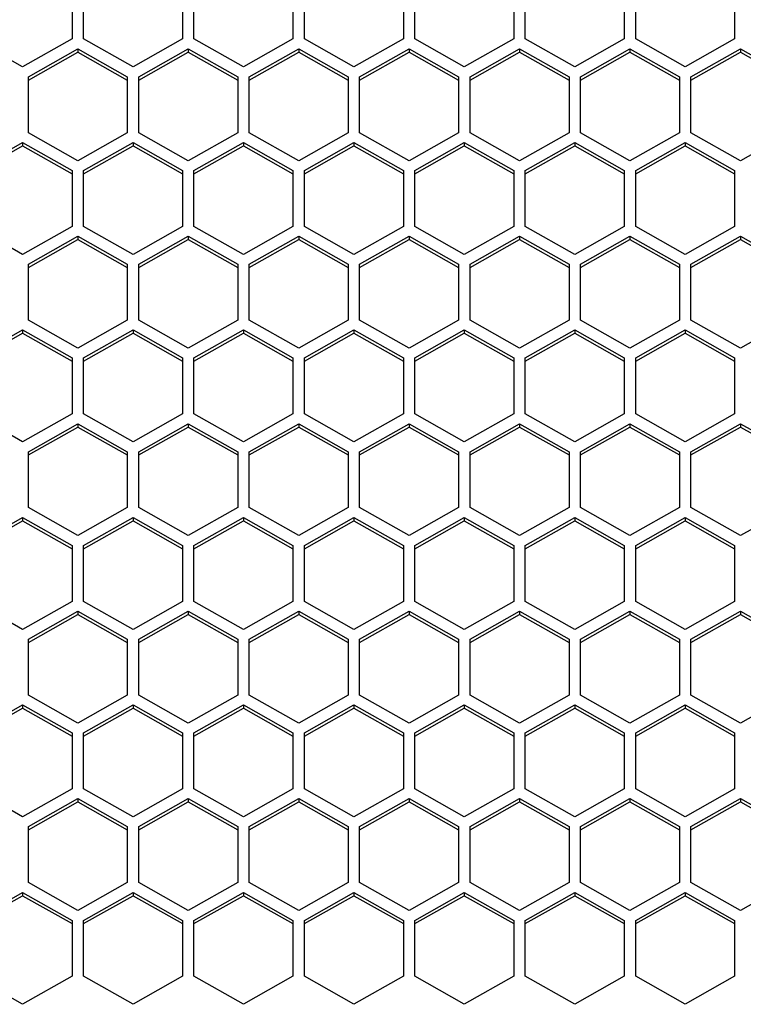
# Model space of a CAD drawing. Header units: millimetres. Extents: x -4202 to 34589, y -2795 to 14011.
# Tile 71 of 118: x -3406.76 to -3402.15, y 3222.98 to 3229.25. Entities that reach past the tile are written whole.
import ezdxf

# ---------------------------------------------------------------- set-up
doc = ezdxf.new("R2010")
doc.units = ezdxf.units.MM

msp = doc.modelspace()

# ---------------------------------------------------------------- linework, layer by layer
at = {"color": 7, "linetype": 'Continuous'}
for p, q in [((-3406.4311, 3229.484), (-3406.4311, 3229.1276)), ((-3406.3576, 3229.1276), (-3406.3576, 3229.484)), ((-3405.7276, 3229.484), (-3405.7276, 3229.1276)), ((-3405.6541, 3229.1276), (-3405.6541, 3229.484)), ((-3405.0241, 3229.484), (-3405.0241, 3229.1276)), ((-3404.9506, 3229.1276), (-3404.9506, 3229.484)), ((-3404.3206, 3229.484), (-3404.3206, 3229.1276)), ((-3404.2471, 3229.1276), (-3404.2471, 3229.484)), ((-3403.6171, 3229.484), (-3403.6171, 3229.1276)), ((-3403.5436, 3229.1276), (-3403.5436, 3229.484)), ((-3402.9136, 3229.484), (-3402.9136, 3229.1276)), ((-3402.8401, 3229.1276), (-3402.8401, 3229.484)), ((-3402.2101, 3229.484), (-3402.2101, 3229.1276)), ((-3406.7461, 3228.9494), (-3407.0611, 3229.1276)), ((-3406.4311, 3229.1276), (-3406.7461, 3228.9494)), ((-3406.0426, 3228.9494), (-3406.3576, 3229.1276)), ((-3405.7276, 3229.1276), (-3406.0426, 3228.9494)), ((-3405.3391, 3228.9494), (-3405.6541, 3229.1276)), ((-3405.0241, 3229.1276), (-3405.3391, 3228.9494)), ((-3404.6356, 3228.9494), (-3404.9506, 3229.1276)), ((-3404.3206, 3229.1276), (-3404.6356, 3228.9494)), ((-3403.9321, 3228.9494), (-3404.2471, 3229.1276)), ((-3403.6171, 3229.1276), (-3403.9321, 3228.9494)), ((-3403.2286, 3228.9494), (-3403.5436, 3229.1276)), ((-3402.9136, 3229.1276), (-3403.2286, 3228.9494)), ((-3402.5251, 3228.9494), (-3402.8401, 3229.1276)), ((-3402.2101, 3229.1276), (-3402.5251, 3228.9494)), ((-3406.7093, 3228.887), (-3406.3943, 3229.0652)), ((-3406.7093, 3228.8661), (-3406.3943, 3229.0443)), ((-3406.3943, 3229.0652), (-3406.3943, 3229.0443)), ((-3406.3943, 3229.0652), (-3406.0793, 3228.887)), ((-3406.3943, 3229.0443), (-3406.0793, 3228.8661)), ((-3406.0058, 3228.887), (-3405.6908, 3229.0652)), ((-3406.0058, 3228.8661), (-3405.6908, 3229.0443)), ((-3405.6908, 3229.0652), (-3405.6908, 3229.0443)), ((-3405.6908, 3229.0652), (-3405.3758, 3228.887)), ((-3405.6908, 3229.0443), (-3405.3758, 3228.8661)), ((-3405.3023, 3228.887), (-3404.9873, 3229.0652)), ((-3405.3023, 3228.8661), (-3404.9873, 3229.0443)), ((-3404.9873, 3229.0652), (-3404.9873, 3229.0443)), ((-3404.9873, 3229.0652), (-3404.6723, 3228.887)), ((-3404.9873, 3229.0443), (-3404.6723, 3228.8661)), ((-3404.5988, 3228.887), (-3404.2838, 3229.0652)), ((-3404.5988, 3228.8661), (-3404.2838, 3229.0443)), ((-3404.2838, 3229.0652), (-3404.2838, 3229.0443)), ((-3404.2838, 3229.0652), (-3403.9688, 3228.887)), ((-3404.2838, 3229.0443), (-3403.9688, 3228.8661)), ((-3403.8953, 3228.887), (-3403.5803, 3229.0652)), ((-3403.8953, 3228.8661), (-3403.5803, 3229.0443)), ((-3403.5803, 3229.0652), (-3403.5803, 3229.0443)), ((-3403.5803, 3229.0652), (-3403.2653, 3228.887)), ((-3403.5803, 3229.0443), (-3403.2653, 3228.8661)), ((-3403.1918, 3228.887), (-3402.8768, 3229.0652)), ((-3403.1918, 3228.8661), (-3402.8768, 3229.0443)), ((-3402.8768, 3229.0652), (-3402.8768, 3229.0443)), ((-3402.8768, 3229.0652), (-3402.5618, 3228.887)), ((-3402.8768, 3229.0443), (-3402.5618, 3228.8661)), ((-3402.4883, 3228.887), (-3402.1733, 3229.0652)), ((-3402.4883, 3228.8661), (-3402.1733, 3229.0443)), ((-3402.1733, 3229.0652), (-3402.1733, 3229.0443)), ((-3402.1733, 3229.0652), (-3401.8583, 3228.887)), ((-3402.1733, 3229.0443), (-3401.8583, 3228.8661)), ((-3406.7093, 3228.5306), (-3406.7093, 3228.887)), ((-3406.0793, 3228.887), (-3406.0793, 3228.5306)), ((-3406.0058, 3228.5306), (-3406.0058, 3228.887)), ((-3405.3758, 3228.887), (-3405.3758, 3228.5306)), ((-3405.3023, 3228.5306), (-3405.3023, 3228.887)), ((-3404.6723, 3228.887), (-3404.6723, 3228.5306)), ((-3404.5988, 3228.5306), (-3404.5988, 3228.887)), ((-3403.9688, 3228.887), (-3403.9688, 3228.5306)), ((-3403.8953, 3228.5306), (-3403.8953, 3228.887)), ((-3403.2653, 3228.887), (-3403.2653, 3228.5306)), ((-3403.1918, 3228.5306), (-3403.1918, 3228.887)), ((-3402.5618, 3228.887), (-3402.5618, 3228.5306)), ((-3402.4883, 3228.5306), (-3402.4883, 3228.887)), ((-3406.3943, 3228.3524), (-3406.7093, 3228.5306)), ((-3406.0793, 3228.5306), (-3406.3943, 3228.3524)), ((-3405.6908, 3228.3524), (-3406.0058, 3228.5306)), ((-3405.3758, 3228.5306), (-3405.6908, 3228.3524)), ((-3404.9873, 3228.3524), (-3405.3023, 3228.5306)), ((-3404.6723, 3228.5306), (-3404.9873, 3228.3524)), ((-3404.2838, 3228.3524), (-3404.5988, 3228.5306)), ((-3403.9688, 3228.5306), (-3404.2838, 3228.3524)), ((-3403.5803, 3228.3524), (-3403.8953, 3228.5306)), ((-3403.2653, 3228.5306), (-3403.5803, 3228.3524)), ((-3402.8768, 3228.3524), (-3403.1918, 3228.5306)), ((-3402.5618, 3228.5306), (-3402.8768, 3228.3524)), ((-3402.1733, 3228.3524), (-3402.4883, 3228.5306)), ((-3401.8583, 3228.5306), (-3402.1733, 3228.3524)), ((-3407.0611, 3228.29), (-3406.7461, 3228.4682)), ((-3407.0611, 3228.269), (-3406.7461, 3228.4473)), ((-3406.7461, 3228.4682), (-3406.7461, 3228.4473)), ((-3406.7461, 3228.4682), (-3406.4311, 3228.29)), ((-3406.7461, 3228.4473), (-3406.4311, 3228.269)), ((-3406.3576, 3228.29), (-3406.0426, 3228.4682)), ((-3406.3576, 3228.269), (-3406.0426, 3228.4473)), ((-3406.0426, 3228.4682), (-3406.0426, 3228.4473)), ((-3406.0426, 3228.4682), (-3405.7276, 3228.29)), ((-3406.0426, 3228.4473), (-3405.7276, 3228.269)), ((-3405.6541, 3228.29), (-3405.3391, 3228.4682)), ((-3405.6541, 3228.269), (-3405.3391, 3228.4473)), ((-3405.3391, 3228.4682), (-3405.3391, 3228.4473)), ((-3405.3391, 3228.4682), (-3405.0241, 3228.29)), ((-3405.3391, 3228.4473), (-3405.0241, 3228.269)), ((-3404.9506, 3228.29), (-3404.6356, 3228.4682)), ((-3404.9506, 3228.269), (-3404.6356, 3228.4473)), ((-3404.6356, 3228.4682), (-3404.6356, 3228.4473)), ((-3404.6356, 3228.4682), (-3404.3206, 3228.29)), ((-3404.6356, 3228.4473), (-3404.3206, 3228.269)), ((-3404.2471, 3228.29), (-3403.9321, 3228.4682)), ((-3404.2471, 3228.269), (-3403.9321, 3228.4473)), ((-3403.9321, 3228.4682), (-3403.9321, 3228.4473)), ((-3403.9321, 3228.4682), (-3403.6171, 3228.29)), ((-3403.9321, 3228.4473), (-3403.6171, 3228.269)), ((-3403.5436, 3228.29), (-3403.2286, 3228.4682)), ((-3403.5436, 3228.269), (-3403.2286, 3228.4473)), ((-3403.2286, 3228.4682), (-3403.2286, 3228.4473)), ((-3403.2286, 3228.4682), (-3402.9136, 3228.29)), ((-3403.2286, 3228.4473), (-3402.9136, 3228.269)), ((-3402.8401, 3228.29), (-3402.5251, 3228.4682)), ((-3402.8401, 3228.269), (-3402.5251, 3228.4473)), ((-3402.5251, 3228.4682), (-3402.5251, 3228.4473)), ((-3402.5251, 3228.4682), (-3402.2101, 3228.29)), ((-3402.5251, 3228.4473), (-3402.2101, 3228.269)), ((-3406.4311, 3228.29), (-3406.4311, 3227.9335)), ((-3406.3576, 3227.9335), (-3406.3576, 3228.29)), ((-3405.7276, 3228.29), (-3405.7276, 3227.9335)), ((-3405.6541, 3227.9335), (-3405.6541, 3228.29)), ((-3405.0241, 3228.29), (-3405.0241, 3227.9335)), ((-3404.9506, 3227.9335), (-3404.9506, 3228.29)), ((-3404.3206, 3228.29), (-3404.3206, 3227.9335)), ((-3404.2471, 3227.9335), (-3404.2471, 3228.29)), ((-3403.6171, 3228.29), (-3403.6171, 3227.9335)), ((-3403.5436, 3227.9335), (-3403.5436, 3228.29)), ((-3402.9136, 3228.29), (-3402.9136, 3227.9335)), ((-3402.8401, 3227.9335), (-3402.8401, 3228.29)), ((-3402.2101, 3228.29), (-3402.2101, 3227.9335)), ((-3406.7461, 3227.7553), (-3407.0611, 3227.9335)), ((-3406.4311, 3227.9335), (-3406.7461, 3227.7553)), ((-3406.0426, 3227.7553), (-3406.3576, 3227.9335)), ((-3405.7276, 3227.9335), (-3406.0426, 3227.7553)), ((-3405.3391, 3227.7553), (-3405.6541, 3227.9335)), ((-3405.0241, 3227.9335), (-3405.3391, 3227.7553)), ((-3404.6356, 3227.7553), (-3404.9506, 3227.9335)), ((-3404.3206, 3227.9335), (-3404.6356, 3227.7553)), ((-3403.9321, 3227.7553), (-3404.2471, 3227.9335)), ((-3403.6171, 3227.9335), (-3403.9321, 3227.7553)), ((-3403.2286, 3227.7553), (-3403.5436, 3227.9335)), ((-3402.9136, 3227.9335), (-3403.2286, 3227.7553)), ((-3402.5251, 3227.7553), (-3402.8401, 3227.9335)), ((-3402.2101, 3227.9335), (-3402.5251, 3227.7553)), ((-3406.7093, 3227.693), (-3406.3943, 3227.8712)), ((-3406.7093, 3227.672), (-3406.3943, 3227.8502)), ((-3406.3943, 3227.8712), (-3406.3943, 3227.8502)), ((-3406.3943, 3227.8712), (-3406.0793, 3227.693)), ((-3406.3943, 3227.8502), (-3406.0793, 3227.672)), ((-3406.0058, 3227.693), (-3405.6908, 3227.8712)), ((-3406.0058, 3227.672), (-3405.6908, 3227.8502)), ((-3405.6908, 3227.8712), (-3405.6908, 3227.8502)), ((-3405.6908, 3227.8712), (-3405.3758, 3227.693)), ((-3405.6908, 3227.8502), (-3405.3758, 3227.672)), ((-3405.3023, 3227.693), (-3404.9873, 3227.8712)), ((-3405.3023, 3227.672), (-3404.9873, 3227.8502)), ((-3404.9873, 3227.8712), (-3404.9873, 3227.8502)), ((-3404.9873, 3227.8712), (-3404.6723, 3227.693)), ((-3404.9873, 3227.8502), (-3404.6723, 3227.672)), ((-3404.5988, 3227.693), (-3404.2838, 3227.8712)), ((-3404.5988, 3227.672), (-3404.2838, 3227.8502)), ((-3404.2838, 3227.8712), (-3404.2838, 3227.8502)), ((-3404.2838, 3227.8712), (-3403.9688, 3227.693)), ((-3404.2838, 3227.8502), (-3403.9688, 3227.672)), ((-3403.8953, 3227.693), (-3403.5803, 3227.8712)), ((-3403.8953, 3227.672), (-3403.5803, 3227.8502)), ((-3403.5803, 3227.8712), (-3403.5803, 3227.8502)), ((-3403.5803, 3227.8712), (-3403.2653, 3227.693)), ((-3403.5803, 3227.8502), (-3403.2653, 3227.672)), ((-3403.1918, 3227.693), (-3402.8768, 3227.8712)), ((-3403.1918, 3227.672), (-3402.8768, 3227.8502)), ((-3402.8768, 3227.8712), (-3402.8768, 3227.8502)), ((-3402.8768, 3227.8712), (-3402.5618, 3227.693)), ((-3402.8768, 3227.8502), (-3402.5618, 3227.672)), ((-3402.4883, 3227.693), (-3402.1733, 3227.8712)), ((-3402.4883, 3227.672), (-3402.1733, 3227.8502)), ((-3402.1733, 3227.8712), (-3402.1733, 3227.8502)), ((-3402.1733, 3227.8712), (-3401.8583, 3227.693)), ((-3402.1733, 3227.8502), (-3401.8583, 3227.672)), ((-3406.7093, 3227.3365), (-3406.7093, 3227.693)), ((-3406.0793, 3227.693), (-3406.0793, 3227.3365)), ((-3406.0058, 3227.3365), (-3406.0058, 3227.693)), ((-3405.3758, 3227.693), (-3405.3758, 3227.3365)), ((-3405.3023, 3227.3365), (-3405.3023, 3227.693)), ((-3404.6723, 3227.693), (-3404.6723, 3227.3365)), ((-3404.5988, 3227.3365), (-3404.5988, 3227.693)), ((-3403.9688, 3227.693), (-3403.9688, 3227.3365)), ((-3403.8953, 3227.3365), (-3403.8953, 3227.693)), ((-3403.2653, 3227.693), (-3403.2653, 3227.3365)), ((-3403.1918, 3227.3365), (-3403.1918, 3227.693)), ((-3402.5618, 3227.693), (-3402.5618, 3227.3365)), ((-3402.4883, 3227.3365), (-3402.4883, 3227.693)), ((-3406.3943, 3227.1583), (-3406.7093, 3227.3365)), ((-3406.0793, 3227.3365), (-3406.3943, 3227.1583)), ((-3405.6908, 3227.1583), (-3406.0058, 3227.3365)), ((-3405.3758, 3227.3365), (-3405.6908, 3227.1583)), ((-3404.9873, 3227.1583), (-3405.3023, 3227.3365)), ((-3404.6723, 3227.3365), (-3404.9873, 3227.1583)), ((-3404.2838, 3227.1583), (-3404.5988, 3227.3365)), ((-3403.9688, 3227.3365), (-3404.2838, 3227.1583)), ((-3403.5803, 3227.1583), (-3403.8953, 3227.3365)), ((-3403.2653, 3227.3365), (-3403.5803, 3227.1583)), ((-3402.8768, 3227.1583), (-3403.1918, 3227.3365)), ((-3402.5618, 3227.3365), (-3402.8768, 3227.1583)), ((-3402.1733, 3227.1583), (-3402.4883, 3227.3365)), ((-3401.8583, 3227.3365), (-3402.1733, 3227.1583)), ((-3407.0611, 3227.0959), (-3406.7461, 3227.2742)), ((-3407.0611, 3227.075), (-3406.7461, 3227.2532)), ((-3406.7461, 3227.2742), (-3406.7461, 3227.2532)), ((-3406.7461, 3227.2742), (-3406.4311, 3227.0959)), ((-3406.7461, 3227.2532), (-3406.4311, 3227.075)), ((-3406.3576, 3227.0959), (-3406.0426, 3227.2742)), ((-3406.3576, 3227.075), (-3406.0426, 3227.2532)), ((-3406.0426, 3227.2742), (-3406.0426, 3227.2532)), ((-3406.0426, 3227.2742), (-3405.7276, 3227.0959)), ((-3406.0426, 3227.2532), (-3405.7276, 3227.075)), ((-3405.6541, 3227.0959), (-3405.3391, 3227.2742)), ((-3405.6541, 3227.075), (-3405.3391, 3227.2532)), ((-3405.3391, 3227.2742), (-3405.3391, 3227.2532)), ((-3405.3391, 3227.2742), (-3405.0241, 3227.0959)), ((-3405.3391, 3227.2532), (-3405.0241, 3227.075)), ((-3404.9506, 3227.0959), (-3404.6356, 3227.2742)), ((-3404.9506, 3227.075), (-3404.6356, 3227.2532)), ((-3404.6356, 3227.2742), (-3404.6356, 3227.2532)), ((-3404.6356, 3227.2742), (-3404.3206, 3227.0959)), ((-3404.6356, 3227.2532), (-3404.3206, 3227.075)), ((-3404.2471, 3227.0959), (-3403.9321, 3227.2742)), ((-3404.2471, 3227.075), (-3403.9321, 3227.2532)), ((-3403.9321, 3227.2742), (-3403.9321, 3227.2532)), ((-3403.9321, 3227.2742), (-3403.6171, 3227.0959)), ((-3403.9321, 3227.2532), (-3403.6171, 3227.075)), ((-3403.5436, 3227.0959), (-3403.2286, 3227.2742)), ((-3403.5436, 3227.075), (-3403.2286, 3227.2532)), ((-3403.2286, 3227.2742), (-3403.2286, 3227.2532)), ((-3403.2286, 3227.2742), (-3402.9136, 3227.0959)), ((-3403.2286, 3227.2532), (-3402.9136, 3227.075)), ((-3402.8401, 3227.0959), (-3402.5251, 3227.2742)), ((-3402.8401, 3227.075), (-3402.5251, 3227.2532)), ((-3402.5251, 3227.2742), (-3402.5251, 3227.2532)), ((-3402.5251, 3227.2742), (-3402.2101, 3227.0959)), ((-3402.5251, 3227.2532), (-3402.2101, 3227.075)), ((-3406.4311, 3227.0959), (-3406.4311, 3226.7395)), ((-3406.3576, 3226.7395), (-3406.3576, 3227.0959)), ((-3405.7276, 3227.0959), (-3405.7276, 3226.7395)), ((-3405.6541, 3226.7395), (-3405.6541, 3227.0959)), ((-3405.0241, 3227.0959), (-3405.0241, 3226.7395)), ((-3404.9506, 3226.7395), (-3404.9506, 3227.0959)), ((-3404.3206, 3227.0959), (-3404.3206, 3226.7395)), ((-3404.2471, 3226.7395), (-3404.2471, 3227.0959)), ((-3403.6171, 3227.0959), (-3403.6171, 3226.7395)), ((-3403.5436, 3226.7395), (-3403.5436, 3227.0959)), ((-3402.9136, 3227.0959), (-3402.9136, 3226.7395)), ((-3402.8401, 3226.7395), (-3402.8401, 3227.0959)), ((-3402.2101, 3227.0959), (-3402.2101, 3226.7395)), ((-3406.7461, 3226.5613), (-3407.0611, 3226.7395)), ((-3406.4311, 3226.7395), (-3406.7461, 3226.5613)), ((-3406.0426, 3226.5613), (-3406.3576, 3226.7395)), ((-3405.7276, 3226.7395), (-3406.0426, 3226.5613)), ((-3405.3391, 3226.5613), (-3405.6541, 3226.7395)), ((-3405.0241, 3226.7395), (-3405.3391, 3226.5613)), ((-3404.6356, 3226.5613), (-3404.9506, 3226.7395)), ((-3404.3206, 3226.7395), (-3404.6356, 3226.5613)), ((-3403.9321, 3226.5613), (-3404.2471, 3226.7395)), ((-3403.6171, 3226.7395), (-3403.9321, 3226.5613)), ((-3403.2286, 3226.5613), (-3403.5436, 3226.7395)), ((-3402.9136, 3226.7395), (-3403.2286, 3226.5613)), ((-3402.5251, 3226.5613), (-3402.8401, 3226.7395)), ((-3402.2101, 3226.7395), (-3402.5251, 3226.5613)), ((-3406.7093, 3226.4989), (-3406.3943, 3226.6771)), ((-3406.7093, 3226.478), (-3406.3943, 3226.6562)), ((-3406.3943, 3226.6771), (-3406.3943, 3226.6562)), ((-3406.3943, 3226.6771), (-3406.0793, 3226.4989)), ((-3406.3943, 3226.6562), (-3406.0793, 3226.478)), ((-3406.0058, 3226.4989), (-3405.6908, 3226.6771)), ((-3406.0058, 3226.478), (-3405.6908, 3226.6562)), ((-3405.6908, 3226.6771), (-3405.6908, 3226.6562)), ((-3405.6908, 3226.6771), (-3405.3758, 3226.4989)), ((-3405.6908, 3226.6562), (-3405.3758, 3226.478)), ((-3405.3023, 3226.4989), (-3404.9873, 3226.6771)), ((-3405.3023, 3226.478), (-3404.9873, 3226.6562)), ((-3404.9873, 3226.6771), (-3404.9873, 3226.6562)), ((-3404.9873, 3226.6771), (-3404.6723, 3226.4989)), ((-3404.9873, 3226.6562), (-3404.6723, 3226.478)), ((-3404.5988, 3226.4989), (-3404.2838, 3226.6771)), ((-3404.5988, 3226.478), (-3404.2838, 3226.6562)), ((-3404.2838, 3226.6771), (-3404.2838, 3226.6562)), ((-3404.2838, 3226.6771), (-3403.9688, 3226.4989)), ((-3404.2838, 3226.6562), (-3403.9688, 3226.478)), ((-3403.8953, 3226.4989), (-3403.5803, 3226.6771)), ((-3403.8953, 3226.478), (-3403.5803, 3226.6562)), ((-3403.5803, 3226.6771), (-3403.5803, 3226.6562)), ((-3403.5803, 3226.6771), (-3403.2653, 3226.4989)), ((-3403.5803, 3226.6562), (-3403.2653, 3226.478)), ((-3403.1918, 3226.4989), (-3402.8768, 3226.6771)), ((-3403.1918, 3226.478), (-3402.8768, 3226.6562)), ((-3402.8768, 3226.6771), (-3402.8768, 3226.6562)), ((-3402.8768, 3226.6771), (-3402.5618, 3226.4989)), ((-3402.8768, 3226.6562), (-3402.5618, 3226.478)), ((-3402.4883, 3226.4989), (-3402.1733, 3226.6771)), ((-3402.4883, 3226.478), (-3402.1733, 3226.6562)), ((-3402.1733, 3226.6771), (-3402.1733, 3226.6562)), ((-3402.1733, 3226.6771), (-3401.8583, 3226.4989)), ((-3402.1733, 3226.6562), (-3401.8583, 3226.478)), ((-3406.7093, 3226.1425), (-3406.7093, 3226.4989)), ((-3406.0793, 3226.4989), (-3406.0793, 3226.1425)), ((-3406.0058, 3226.1425), (-3406.0058, 3226.4989)), ((-3405.3758, 3226.4989), (-3405.3758, 3226.1425)), ((-3405.3023, 3226.1425), (-3405.3023, 3226.4989)), ((-3404.6723, 3226.4989), (-3404.6723, 3226.1425)), ((-3404.5988, 3226.1425), (-3404.5988, 3226.4989)), ((-3403.9688, 3226.4989), (-3403.9688, 3226.1425)), ((-3403.8953, 3226.1425), (-3403.8953, 3226.4989)), ((-3403.2653, 3226.4989), (-3403.2653, 3226.1425)), ((-3403.1918, 3226.1425), (-3403.1918, 3226.4989)), ((-3402.5618, 3226.4989), (-3402.5618, 3226.1425)), ((-3402.4883, 3226.1425), (-3402.4883, 3226.4989)), ((-3406.3943, 3225.9643), (-3406.7093, 3226.1425)), ((-3406.0793, 3226.1425), (-3406.3943, 3225.9643)), ((-3405.6908, 3225.9643), (-3406.0058, 3226.1425)), ((-3405.3758, 3226.1425), (-3405.6908, 3225.9643)), ((-3404.9873, 3225.9643), (-3405.3023, 3226.1425)), ((-3404.6723, 3226.1425), (-3404.9873, 3225.9643)), ((-3404.2838, 3225.9643), (-3404.5988, 3226.1425)), ((-3403.9688, 3226.1425), (-3404.2838, 3225.9643)), ((-3403.5803, 3225.9643), (-3403.8953, 3226.1425)), ((-3403.2653, 3226.1425), (-3403.5803, 3225.9643)), ((-3402.8768, 3225.9643), (-3403.1918, 3226.1425)), ((-3402.5618, 3226.1425), (-3402.8768, 3225.9643)), ((-3402.1733, 3225.9643), (-3402.4883, 3226.1425)), ((-3401.8583, 3226.1425), (-3402.1733, 3225.9643)), ((-3407.0611, 3225.9019), (-3406.7461, 3226.0801)), ((-3406.7461, 3226.0801), (-3406.7461, 3226.0592)), ((-3406.7461, 3226.0801), (-3406.4311, 3225.9019)), ((-3406.3576, 3225.9019), (-3406.0426, 3226.0801)), ((-3406.0426, 3226.0801), (-3406.0426, 3226.0592)), ((-3406.0426, 3226.0801), (-3405.7276, 3225.9019)), ((-3405.6541, 3225.9019), (-3405.3391, 3226.0801)), ((-3405.3391, 3226.0801), (-3405.3391, 3226.0592)), ((-3405.3391, 3226.0801), (-3405.0241, 3225.9019)), ((-3404.9506, 3225.9019), (-3404.6356, 3226.0801)), ((-3404.6356, 3226.0801), (-3404.6356, 3226.0592)), ((-3404.6356, 3226.0801), (-3404.3206, 3225.9019)), ((-3404.2471, 3225.9019), (-3403.9321, 3226.0801)), ((-3403.9321, 3226.0801), (-3403.9321, 3226.0592)), ((-3403.9321, 3226.0801), (-3403.6171, 3225.9019)), ((-3403.5436, 3225.9019), (-3403.2286, 3226.0801)), ((-3403.2286, 3226.0801), (-3403.2286, 3226.0592)), ((-3403.2286, 3226.0801), (-3402.9136, 3225.9019)), ((-3402.8401, 3225.9019), (-3402.5251, 3226.0801)), ((-3402.5251, 3226.0801), (-3402.5251, 3226.0592)), ((-3402.5251, 3226.0801), (-3402.2101, 3225.9019)), ((-3407.0611, 3225.881), (-3406.7461, 3226.0592)), ((-3406.7461, 3226.0592), (-3406.4311, 3225.881)), ((-3406.3576, 3225.881), (-3406.0426, 3226.0592)), ((-3406.0426, 3226.0592), (-3405.7276, 3225.881)), ((-3405.6541, 3225.881), (-3405.3391, 3226.0592)), ((-3405.3391, 3226.0592), (-3405.0241, 3225.881)), ((-3404.9506, 3225.881), (-3404.6356, 3226.0592)), ((-3404.6356, 3226.0592), (-3404.3206, 3225.881)), ((-3404.2471, 3225.881), (-3403.9321, 3226.0592)), ((-3403.9321, 3226.0592), (-3403.6171, 3225.881)), ((-3403.5436, 3225.881), (-3403.2286, 3226.0592)), ((-3403.2286, 3226.0592), (-3402.9136, 3225.881)), ((-3402.8401, 3225.881), (-3402.5251, 3226.0592)), ((-3402.5251, 3226.0592), (-3402.2101, 3225.881)), ((-3406.4311, 3225.9019), (-3406.4311, 3225.5455)), ((-3406.3576, 3225.5455), (-3406.3576, 3225.9019)), ((-3405.7276, 3225.9019), (-3405.7276, 3225.5455)), ((-3405.6541, 3225.5455), (-3405.6541, 3225.9019)), ((-3405.0241, 3225.9019), (-3405.0241, 3225.5455)), ((-3404.9506, 3225.5455), (-3404.9506, 3225.9019)), ((-3404.3206, 3225.9019), (-3404.3206, 3225.5455)), ((-3404.2471, 3225.5455), (-3404.2471, 3225.9019)), ((-3403.6171, 3225.9019), (-3403.6171, 3225.5455)), ((-3403.5436, 3225.5455), (-3403.5436, 3225.9019)), ((-3402.9136, 3225.9019), (-3402.9136, 3225.5455)), ((-3402.8401, 3225.5455), (-3402.8401, 3225.9019)), ((-3402.2101, 3225.9019), (-3402.2101, 3225.5455)), ((-3406.7461, 3225.3673), (-3407.0611, 3225.5455)), ((-3406.4311, 3225.5455), (-3406.7461, 3225.3673)), ((-3406.0426, 3225.3673), (-3406.3576, 3225.5455)), ((-3405.7276, 3225.5455), (-3406.0426, 3225.3673)), ((-3405.3391, 3225.3673), (-3405.6541, 3225.5455)), ((-3405.0241, 3225.5455), (-3405.3391, 3225.3673)), ((-3404.6356, 3225.3673), (-3404.9506, 3225.5455)), ((-3404.3206, 3225.5455), (-3404.6356, 3225.3673)), ((-3403.9321, 3225.3673), (-3404.2471, 3225.5455)), ((-3403.6171, 3225.5455), (-3403.9321, 3225.3673)), ((-3403.2286, 3225.3673), (-3403.5436, 3225.5455)), ((-3402.9136, 3225.5455), (-3403.2286, 3225.3673)), ((-3402.5251, 3225.3673), (-3402.8401, 3225.5455)), ((-3402.2101, 3225.5455), (-3402.5251, 3225.3673)), ((-3406.7093, 3225.3049), (-3406.3943, 3225.4831)), ((-3406.7093, 3225.284), (-3406.3943, 3225.4622)), ((-3406.3943, 3225.4831), (-3406.3943, 3225.4622)), ((-3406.3943, 3225.4831), (-3406.0793, 3225.3049)), ((-3406.3943, 3225.4622), (-3406.0793, 3225.284)), ((-3406.0058, 3225.3049), (-3405.6908, 3225.4831)), ((-3406.0058, 3225.284), (-3405.6908, 3225.4622)), ((-3405.6908, 3225.4831), (-3405.6908, 3225.4622)), ((-3405.6908, 3225.4831), (-3405.3758, 3225.3049)), ((-3405.6908, 3225.4622), (-3405.3758, 3225.284)), ((-3405.3023, 3225.3049), (-3404.9873, 3225.4831)), ((-3405.3023, 3225.284), (-3404.9873, 3225.4622)), ((-3404.9873, 3225.4831), (-3404.9873, 3225.4622)), ((-3404.9873, 3225.4831), (-3404.6723, 3225.3049)), ((-3404.9873, 3225.4622), (-3404.6723, 3225.284)), ((-3404.5988, 3225.3049), (-3404.2838, 3225.4831)), ((-3404.5988, 3225.284), (-3404.2838, 3225.4622)), ((-3404.2838, 3225.4831), (-3404.2838, 3225.4622)), ((-3404.2838, 3225.4831), (-3403.9688, 3225.3049)), ((-3404.2838, 3225.4622), (-3403.9688, 3225.284)), ((-3403.8953, 3225.3049), (-3403.5803, 3225.4831)), ((-3403.8953, 3225.284), (-3403.5803, 3225.4622)), ((-3403.5803, 3225.4831), (-3403.5803, 3225.4622)), ((-3403.5803, 3225.4831), (-3403.2653, 3225.3049)), ((-3403.5803, 3225.4622), (-3403.2653, 3225.284)), ((-3403.1918, 3225.3049), (-3402.8768, 3225.4831)), ((-3403.1918, 3225.284), (-3402.8768, 3225.4622)), ((-3402.8768, 3225.4831), (-3402.8768, 3225.4622)), ((-3402.8768, 3225.4831), (-3402.5618, 3225.3049)), ((-3402.8768, 3225.4622), (-3402.5618, 3225.284)), ((-3402.4883, 3225.3049), (-3402.1733, 3225.4831)), ((-3402.4883, 3225.284), (-3402.1733, 3225.4622)), ((-3402.1733, 3225.4831), (-3402.1733, 3225.4622)), ((-3402.1733, 3225.4831), (-3401.8583, 3225.3049)), ((-3402.1733, 3225.4622), (-3401.8583, 3225.284)), ((-3406.7093, 3224.9485), (-3406.7093, 3225.3049)), ((-3406.0793, 3225.3049), (-3406.0793, 3224.9485)), ((-3406.0058, 3224.9485), (-3406.0058, 3225.3049)), ((-3405.3758, 3225.3049), (-3405.3758, 3224.9485)), ((-3405.3023, 3224.9485), (-3405.3023, 3225.3049)), ((-3404.6723, 3225.3049), (-3404.6723, 3224.9485)), ((-3404.5988, 3224.9485), (-3404.5988, 3225.3049)), ((-3403.9688, 3225.3049), (-3403.9688, 3224.9485)), ((-3403.8953, 3224.9485), (-3403.8953, 3225.3049)), ((-3403.2653, 3225.3049), (-3403.2653, 3224.9485)), ((-3403.1918, 3224.9485), (-3403.1918, 3225.3049)), ((-3402.5618, 3225.3049), (-3402.5618, 3224.9485)), ((-3402.4883, 3224.9485), (-3402.4883, 3225.3049)), ((-3406.3943, 3224.7702), (-3406.7093, 3224.9485)), ((-3406.0793, 3224.9485), (-3406.3943, 3224.7702)), ((-3405.6908, 3224.7702), (-3406.0058, 3224.9485)), ((-3405.3758, 3224.9485), (-3405.6908, 3224.7702)), ((-3404.9873, 3224.7702), (-3405.3023, 3224.9485)), ((-3404.6723, 3224.9485), (-3404.9873, 3224.7702)), ((-3404.2838, 3224.7702), (-3404.5988, 3224.9485)), ((-3403.9688, 3224.9485), (-3404.2838, 3224.7702)), ((-3403.5803, 3224.7702), (-3403.8953, 3224.9485)), ((-3403.2653, 3224.9485), (-3403.5803, 3224.7702)), ((-3402.8768, 3224.7702), (-3403.1918, 3224.9485)), ((-3402.5618, 3224.9485), (-3402.8768, 3224.7702)), ((-3402.1733, 3224.7702), (-3402.4883, 3224.9485)), ((-3401.8583, 3224.9485), (-3402.1733, 3224.7702)), ((-3407.0611, 3224.7079), (-3406.7461, 3224.8861)), ((-3406.7461, 3224.8861), (-3406.7461, 3224.8652)), ((-3406.7461, 3224.8861), (-3406.4311, 3224.7079)), ((-3406.3576, 3224.7079), (-3406.0426, 3224.8861)), ((-3406.0426, 3224.8861), (-3406.0426, 3224.8652)), ((-3406.0426, 3224.8861), (-3405.7276, 3224.7079)), ((-3405.6541, 3224.7079), (-3405.3391, 3224.8861)), ((-3405.3391, 3224.8861), (-3405.3391, 3224.8652)), ((-3405.3391, 3224.8861), (-3405.0241, 3224.7079)), ((-3404.9506, 3224.7079), (-3404.6356, 3224.8861)), ((-3404.6356, 3224.8861), (-3404.6356, 3224.8652)), ((-3404.6356, 3224.8861), (-3404.3206, 3224.7079)), ((-3404.2471, 3224.7079), (-3403.9321, 3224.8861)), ((-3403.9321, 3224.8861), (-3403.9321, 3224.8652)), ((-3403.9321, 3224.8861), (-3403.6171, 3224.7079)), ((-3403.5436, 3224.7079), (-3403.2286, 3224.8861)), ((-3403.2286, 3224.8861), (-3403.2286, 3224.8652)), ((-3403.2286, 3224.8861), (-3402.9136, 3224.7079)), ((-3402.8401, 3224.7079), (-3402.5251, 3224.8861)), ((-3402.5251, 3224.8861), (-3402.5251, 3224.8652)), ((-3402.5251, 3224.8861), (-3402.2101, 3224.7079)), ((-3407.0611, 3224.6869), (-3406.7461, 3224.8652)), ((-3406.7461, 3224.8652), (-3406.4311, 3224.6869)), ((-3406.3576, 3224.6869), (-3406.0426, 3224.8652)), ((-3406.0426, 3224.8652), (-3405.7276, 3224.6869)), ((-3405.6541, 3224.6869), (-3405.3391, 3224.8652)), ((-3405.3391, 3224.8652), (-3405.0241, 3224.6869)), ((-3404.9506, 3224.6869), (-3404.6356, 3224.8652)), ((-3404.6356, 3224.8652), (-3404.3206, 3224.6869)), ((-3404.2471, 3224.6869), (-3403.9321, 3224.8652)), ((-3403.9321, 3224.8652), (-3403.6171, 3224.6869)), ((-3403.5436, 3224.6869), (-3403.2286, 3224.8652)), ((-3403.2286, 3224.8652), (-3402.9136, 3224.6869)), ((-3402.8401, 3224.6869), (-3402.5251, 3224.8652)), ((-3402.5251, 3224.8652), (-3402.2101, 3224.6869)), ((-3406.4311, 3224.7079), (-3406.4311, 3224.3514)), ((-3406.3576, 3224.3514), (-3406.3576, 3224.7079)), ((-3405.7276, 3224.7079), (-3405.7276, 3224.3514)), ((-3405.6541, 3224.3514), (-3405.6541, 3224.7079)), ((-3405.0241, 3224.7079), (-3405.0241, 3224.3514)), ((-3404.9506, 3224.3514), (-3404.9506, 3224.7079)), ((-3404.3206, 3224.7079), (-3404.3206, 3224.3514)), ((-3404.2471, 3224.3514), (-3404.2471, 3224.7079)), ((-3403.6171, 3224.7079), (-3403.6171, 3224.3514)), ((-3403.5436, 3224.3514), (-3403.5436, 3224.7079)), ((-3402.9136, 3224.7079), (-3402.9136, 3224.3514)), ((-3402.8401, 3224.3514), (-3402.8401, 3224.7079)), ((-3402.2101, 3224.7079), (-3402.2101, 3224.3514)), ((-3406.7461, 3224.1732), (-3407.0611, 3224.3514)), ((-3406.4311, 3224.3514), (-3406.7461, 3224.1732)), ((-3406.0426, 3224.1732), (-3406.3576, 3224.3514)), ((-3405.7276, 3224.3514), (-3406.0426, 3224.1732)), ((-3405.3391, 3224.1732), (-3405.6541, 3224.3514)), ((-3405.0241, 3224.3514), (-3405.3391, 3224.1732)), ((-3404.6356, 3224.1732), (-3404.9506, 3224.3514)), ((-3404.3206, 3224.3514), (-3404.6356, 3224.1732)), ((-3403.9321, 3224.1732), (-3404.2471, 3224.3514)), ((-3403.6171, 3224.3514), (-3403.9321, 3224.1732)), ((-3403.2286, 3224.1732), (-3403.5436, 3224.3514)), ((-3402.9136, 3224.3514), (-3403.2286, 3224.1732)), ((-3402.5251, 3224.1732), (-3402.8401, 3224.3514)), ((-3402.2101, 3224.3514), (-3402.5251, 3224.1732)), ((-3406.7093, 3224.1109), (-3406.3943, 3224.2891)), ((-3406.7093, 3224.0899), (-3406.3943, 3224.2681)), ((-3406.3943, 3224.2891), (-3406.3943, 3224.2681)), ((-3406.3943, 3224.2891), (-3406.0793, 3224.1109)), ((-3406.3943, 3224.2681), (-3406.0793, 3224.0899)), ((-3406.0058, 3224.1109), (-3405.6908, 3224.2891)), ((-3406.0058, 3224.0899), (-3405.6908, 3224.2681)), ((-3405.6908, 3224.2891), (-3405.6908, 3224.2681)), ((-3405.6908, 3224.2891), (-3405.3758, 3224.1109)), ((-3405.6908, 3224.2681), (-3405.3758, 3224.0899)), ((-3405.3023, 3224.1109), (-3404.9873, 3224.2891)), ((-3405.3023, 3224.0899), (-3404.9873, 3224.2681)), ((-3404.9873, 3224.2891), (-3404.9873, 3224.2681)), ((-3404.9873, 3224.2891), (-3404.6723, 3224.1109)), ((-3404.9873, 3224.2681), (-3404.6723, 3224.0899)), ((-3404.5988, 3224.1109), (-3404.2838, 3224.2891)), ((-3404.5988, 3224.0899), (-3404.2838, 3224.2681)), ((-3404.2838, 3224.2891), (-3404.2838, 3224.2681)), ((-3404.2838, 3224.2891), (-3403.9688, 3224.1109)), ((-3404.2838, 3224.2681), (-3403.9688, 3224.0899)), ((-3403.8953, 3224.1109), (-3403.5803, 3224.2891)), ((-3403.8953, 3224.0899), (-3403.5803, 3224.2681)), ((-3403.5803, 3224.2891), (-3403.5803, 3224.2681)), ((-3403.5803, 3224.2891), (-3403.2653, 3224.1109)), ((-3403.5803, 3224.2681), (-3403.2653, 3224.0899)), ((-3403.1918, 3224.1109), (-3402.8768, 3224.2891)), ((-3403.1918, 3224.0899), (-3402.8768, 3224.2681)), ((-3402.8768, 3224.2891), (-3402.8768, 3224.2681)), ((-3402.8768, 3224.2891), (-3402.5618, 3224.1109)), ((-3402.8768, 3224.2681), (-3402.5618, 3224.0899)), ((-3402.4883, 3224.1109), (-3402.1733, 3224.2891)), ((-3402.4883, 3224.0899), (-3402.1733, 3224.2681)), ((-3402.1733, 3224.2891), (-3402.1733, 3224.2681)), ((-3402.1733, 3224.2891), (-3401.8583, 3224.1109)), ((-3402.1733, 3224.2681), (-3401.8583, 3224.0899)), ((-3406.7093, 3223.7544), (-3406.7093, 3224.1109)), ((-3406.0793, 3224.1109), (-3406.0793, 3223.7544)), ((-3406.0058, 3223.7544), (-3406.0058, 3224.1109)), ((-3405.3758, 3224.1109), (-3405.3758, 3223.7544)), ((-3405.3023, 3223.7544), (-3405.3023, 3224.1109)), ((-3404.6723, 3224.1109), (-3404.6723, 3223.7544)), ((-3404.5988, 3223.7544), (-3404.5988, 3224.1109)), ((-3403.9688, 3224.1109), (-3403.9688, 3223.7544)), ((-3403.8953, 3223.7544), (-3403.8953, 3224.1109)), ((-3403.2653, 3224.1109), (-3403.2653, 3223.7544)), ((-3403.1918, 3223.7544), (-3403.1918, 3224.1109)), ((-3402.5618, 3224.1109), (-3402.5618, 3223.7544)), ((-3402.4883, 3223.7544), (-3402.4883, 3224.1109)), ((-3406.3943, 3223.5762), (-3406.7093, 3223.7544)), ((-3406.0793, 3223.7544), (-3406.3943, 3223.5762)), ((-3405.6908, 3223.5762), (-3406.0058, 3223.7544)), ((-3405.3758, 3223.7544), (-3405.6908, 3223.5762)), ((-3404.9873, 3223.5762), (-3405.3023, 3223.7544)), ((-3404.6723, 3223.7544), (-3404.9873, 3223.5762)), ((-3404.2838, 3223.5762), (-3404.5988, 3223.7544)), ((-3403.9688, 3223.7544), (-3404.2838, 3223.5762)), ((-3403.5803, 3223.5762), (-3403.8953, 3223.7544)), ((-3403.2653, 3223.7544), (-3403.5803, 3223.5762)), ((-3402.8768, 3223.5762), (-3403.1918, 3223.7544)), ((-3402.5618, 3223.7544), (-3402.8768, 3223.5762)), ((-3402.1733, 3223.5762), (-3402.4883, 3223.7544)), ((-3401.8583, 3223.7544), (-3402.1733, 3223.5762)), ((-3407.0611, 3223.5138), (-3406.7461, 3223.692)), ((-3406.7461, 3223.692), (-3406.7461, 3223.6711)), ((-3406.7461, 3223.692), (-3406.4311, 3223.5138)), ((-3406.3576, 3223.5138), (-3406.0426, 3223.692)), ((-3406.0426, 3223.692), (-3406.0426, 3223.6711)), ((-3406.0426, 3223.692), (-3405.7276, 3223.5138)), ((-3405.6541, 3223.5138), (-3405.3391, 3223.692)), ((-3405.3391, 3223.692), (-3405.3391, 3223.6711)), ((-3405.3391, 3223.692), (-3405.0241, 3223.5138)), ((-3404.9506, 3223.5138), (-3404.6356, 3223.692)), ((-3404.6356, 3223.692), (-3404.6356, 3223.6711)), ((-3404.6356, 3223.692), (-3404.3206, 3223.5138)), ((-3404.2471, 3223.5138), (-3403.9321, 3223.692)), ((-3403.9321, 3223.692), (-3403.9321, 3223.6711)), ((-3403.9321, 3223.692), (-3403.6171, 3223.5138)), ((-3403.5436, 3223.5138), (-3403.2286, 3223.692)), ((-3403.2286, 3223.692), (-3403.2286, 3223.6711)), ((-3403.2286, 3223.692), (-3402.9136, 3223.5138)), ((-3402.8401, 3223.5138), (-3402.5251, 3223.692)), ((-3402.5251, 3223.692), (-3402.5251, 3223.6711)), ((-3402.5251, 3223.692), (-3402.2101, 3223.5138)), ((-3407.0611, 3223.4929), (-3406.7461, 3223.6711)), ((-3406.7461, 3223.6711), (-3406.4311, 3223.4929)), ((-3406.3576, 3223.4929), (-3406.0426, 3223.6711)), ((-3406.0426, 3223.6711), (-3405.7276, 3223.4929)), ((-3405.6541, 3223.4929), (-3405.3391, 3223.6711)), ((-3405.3391, 3223.6711), (-3405.0241, 3223.4929)), ((-3404.9506, 3223.4929), (-3404.6356, 3223.6711)), ((-3404.6356, 3223.6711), (-3404.3206, 3223.4929)), ((-3404.2471, 3223.4929), (-3403.9321, 3223.6711)), ((-3403.9321, 3223.6711), (-3403.6171, 3223.4929)), ((-3403.5436, 3223.4929), (-3403.2286, 3223.6711)), ((-3403.2286, 3223.6711), (-3402.9136, 3223.4929)), ((-3402.8401, 3223.4929), (-3402.5251, 3223.6711)), ((-3402.5251, 3223.6711), (-3402.2101, 3223.4929)), ((-3406.4311, 3223.5138), (-3406.4311, 3223.1574)), ((-3406.3576, 3223.1574), (-3406.3576, 3223.5138)), ((-3405.7276, 3223.5138), (-3405.7276, 3223.1574)), ((-3405.6541, 3223.1574), (-3405.6541, 3223.5138)), ((-3405.0241, 3223.5138), (-3405.0241, 3223.1574)), ((-3404.9506, 3223.1574), (-3404.9506, 3223.5138)), ((-3404.3206, 3223.5138), (-3404.3206, 3223.1574)), ((-3404.2471, 3223.1574), (-3404.2471, 3223.5138)), ((-3403.6171, 3223.5138), (-3403.6171, 3223.1574)), ((-3403.5436, 3223.1574), (-3403.5436, 3223.5138)), ((-3402.9136, 3223.5138), (-3402.9136, 3223.1574)), ((-3402.8401, 3223.1574), (-3402.8401, 3223.5138)), ((-3402.2101, 3223.5138), (-3402.2101, 3223.1574)), ((-3406.7461, 3222.9792), (-3407.0611, 3223.1574)), ((-3406.4311, 3223.1574), (-3406.7461, 3222.9792)), ((-3406.0426, 3222.9792), (-3406.3576, 3223.1574)), ((-3405.7276, 3223.1574), (-3406.0426, 3222.9792)), ((-3405.3391, 3222.9792), (-3405.6541, 3223.1574)), ((-3405.0241, 3223.1574), (-3405.3391, 3222.9792)), ((-3404.6356, 3222.9792), (-3404.9506, 3223.1574)), ((-3404.3206, 3223.1574), (-3404.6356, 3222.9792)), ((-3403.9321, 3222.9792), (-3404.2471, 3223.1574)), ((-3403.6171, 3223.1574), (-3403.9321, 3222.9792)), ((-3403.2286, 3222.9792), (-3403.5436, 3223.1574)), ((-3402.9136, 3223.1574), (-3403.2286, 3222.9792)), ((-3402.5251, 3222.9792), (-3402.8401, 3223.1574)), ((-3402.2101, 3223.1574), (-3402.5251, 3222.9792))]:
    msp.add_line(p, q, dxfattribs=at)

doc.saveas('drawing.dxf')
